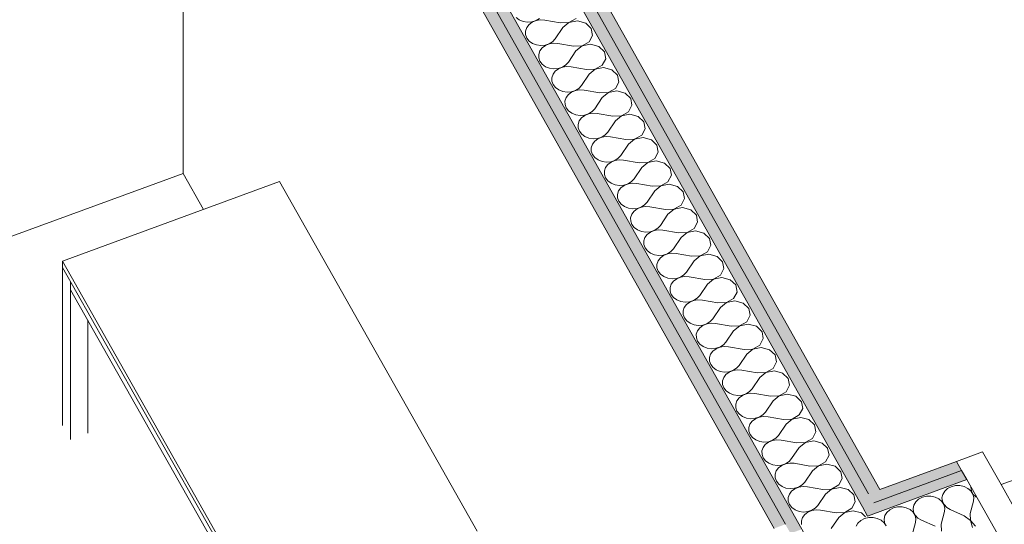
# Model space of a CAD drawing. Header units: millimetres. Extents: x -8337 to 19291, y 9509 to 21675.
# Tile 86 of 163: x 1163 to 2259, y 14497 to 15058. Entities that reach past the tile are written whole.
import ezdxf

# ---------------------------------------------------------------- set-up
doc = ezdxf.new("R2010")
doc.units = ezdxf.units.MM
doc.header["$MEASUREMENT"] = 0
for name, color, linetype in [('Nuevo_08_E_Envans secs', 7, 'Continuous'), ('Nuevo_09_EI_Mobiliari general', 7, 'Continuous'), ('Nuevo_Puertas Archicad', 7, 'Continuous')]:
    doc.layers.add(name, color=color, linetype=linetype)
for name, color, linetype, lineweight in [('Nuevo_08_E_Envans secs_Pluma_Nº__1', 7, 'Continuous', 5), ('Nuevo_08_E_Envans secs_Pluma_Nº__47', 7, 'Continuous', 20), ('Nuevo_09_EI_Mobiliari general_Pluma_Nº__1', 7, 'Continuous', 5), ('Nuevo_Puertas Archicad_Pluma_Nº__1', 7, 'Continuous', 5)]:
    doc.layers.add(name, color=color, linetype=linetype, lineweight=lineweight)
for name, color, linetype, lineweight, true_color in [('Nuevo_08_E_Envans secs_Pluma_Nº__102', 7, 'Continuous', 5, 0xcccccc), ('Nuevo_08_E_Envans secs_Pluma_Nº__79', 7, 'Continuous', 5, 0xaaffd5), ('Nuevo_Puertas Archicad_Pluma_Nº__3', 7, 'Continuous', 5, 0xa4a4a4)]:
    doc.layers.add(name, color=color, linetype=linetype, lineweight=lineweight, true_color=true_color)

# ---------------------------------------------------------------- blocks, each defined once
blk = doc.blocks.new('Elem Sección_70_1')
at = {"layer": 'Nuevo_08_E_Envans secs_Pluma_Nº__47', "color": 7, "linetype": 'Continuous', "lineweight": 20}
blk.add_line((215.3, 14474.8), (1344.8, 14887.2), dxfattribs=at)
blk = doc.blocks.new('*X122')
at = {"layer": 'Nuevo_08_E_Envans secs_Pluma_Nº__102', "color": 254, "linetype": 'Continuous', "lineweight": 5, "true_color": 0xcccccc}
for p, q in [((2200, 14538.6), (2195.9, 14536.5)), ((2204.7, 14539.8), (2200, 14538.6)), ((2209.6, 14539.8), (2204.7, 14539.8)), ((2214.3, 14538.8), (2209.6, 14539.8)), ((2218.5, 14536.7), (2214.3, 14538.8)), ((2221.8, 14533.9), (2218.5, 14536.7)), ((2222, 14538.4), (2221.9, 14538)), ((2221.9, 14538), (2222.4, 14534.1)), ((2167.9, 14526.8), (2163.7, 14524.7)), ((2172.5, 14527.9), (2167.9, 14526.8)), ((2177.4, 14528), (2172.5, 14527.9)), ((2182.1, 14526.9), (2177.4, 14528)), ((2186.3, 14524.9), (2182.1, 14526.9)), ((2190.6, 14530), (2189.7, 14526.2)), ((2189.7, 14526.2), (2190.2, 14522.3)), ((2192.7, 14533.6), (2190.6, 14530)), ((2195.9, 14536.5), (2192.7, 14533.6)), ((2224.1, 14530.4), (2221.8, 14533.9)), ((2222.4, 14534.1), (2224.2, 14530.4)), ((2225, 14526.5), (2224.1, 14530.4)), ((2224.2, 14530.4), (2227.2, 14527.3)), ((2224.7, 14522.6), (2225, 14526.5)), ((2227.2, 14527.3), (2228.8, 14526.4)), ((2135.7, 14515), (2131.6, 14512.9)), ((2140.3, 14516.1), (2135.7, 14515)), ((2145.2, 14516.1), (2140.3, 14516.1)), ((2149.9, 14515.1), (2145.2, 14516.1)), ((2154.1, 14513.1), (2149.9, 14515.1)), ((2158.4, 14518.2), (2157.5, 14514.3)), ((2160.5, 14521.8), (2158.4, 14518.2)), ((2163.7, 14524.7), (2160.5, 14521.8)), ((2189.6, 14522), (2186.3, 14524.9)), ((2191.9, 14518.6), (2189.6, 14522)), ((2190.2, 14522.3), (2192, 14518.6)), ((2192.8, 14514.7), (2191.9, 14518.6)), ((2192, 14518.6), (2195, 14515.5)), ((2195, 14515.5), (2198.9, 14513.1)), ((2220.9, 14508.7), (2224.7, 14522.6)), ((2108.2, 14504.3), (2103.5, 14503.1)), ((2113, 14504.3), (2108.2, 14504.3)), ((2117.7, 14503.3), (2113, 14504.3)), ((2126.2, 14506.4), (2125.3, 14502.5)), ((2128.3, 14509.9), (2126.2, 14506.4)), ((2131.6, 14512.9), (2128.3, 14509.9)), ((2157.5, 14510.2), (2154.1, 14513.1)), ((2157.5, 14514.3), (2158, 14510.4)), ((2159.7, 14506.7), (2157.5, 14510.2)), ((2158, 14510.4), (2159.8, 14506.8)), ((2160.7, 14502.9), (2159.7, 14506.7)), ((2159.8, 14506.8), (2162.8, 14503.7)), ((2188.7, 14496.8), (2192.5, 14510.8)), ((2192.5, 14510.8), (2192.8, 14514.7)), ((2214.4, 14506.3), (2198.9, 14513.1)), ((2221.3, 14500.9), (2214.4, 14506.3)), ((2220.9, 14508.7), (2221.5, 14500.9)), ((2096.1, 14498.1), (2094, 14494.5)), ((2099.4, 14501), (2096.1, 14498.1)), ((2103.5, 14503.1), (2099.4, 14501)), ((2121.9, 14501.3), (2117.7, 14503.3)), ((2125.3, 14498.4), (2121.9, 14501.3)), ((2125.3, 14502.5), (2125.8, 14498.6)), ((2127.5, 14494.9), (2125.3, 14498.4)), ((2125.8, 14498.6), (2127.6, 14494.9)), ((2156.5, 14485), (2160.3, 14498.9)), ((2160.3, 14498.9), (2160.7, 14502.9)), ((2162.8, 14503.7), (2166.7, 14501.3)), ((2182.2, 14494.5), (2166.7, 14501.3)), ((2188.7, 14496.8), (2189.3, 14489.1)), ((2223.6, 14493.3), (2221.3, 14500.9)), ((2221.5, 14500.9), (2227, 14494.5))]:
    blk.add_line(p, q, dxfattribs=at)
blk = doc.blocks.new('Elem Sección_103_1')
at = {"layer": 'Nuevo_08_E_Envans secs_Pluma_Nº__79', "linetype": 'Continuous', "lineweight": 5, "true_color": 0xaaffd5}
for points in [[(2108, 14530.8), (2113.7, 14520.7), (2211.6, 14556.7), (2205.9, 14566.8)], [(2101.1, 14516.1), (2106.8, 14505.9), (2217.4, 14546.6), (2211.6, 14556.7), (2113.7, 14520.7)]]:
    blk.add_hatch(color=121, dxfattribs=at).paths.add_polyline_path(points)
at = {"layer": 'Nuevo_08_E_Envans secs_Pluma_Nº__1', "color": 7, "linetype": 'Continuous', "lineweight": 5}
for p, q in [((2205.9, 14566.8), (2120.5, 14535.4)), ((2211.6, 14556.7), (2113.7, 14520.7)), ((2217.4, 14546.6), (2106.8, 14505.9))]:
    blk.add_line(p, q, dxfattribs=at)
at = {"layer": 'Nuevo_08_E_Envans secs', "lineweight": 0}
blk.add_blockref('*X122', (0, 0), dxfattribs=at)
blk = doc.blocks.new('*X130')
at = {"layer": 'Nuevo_08_E_Envans secs_Pluma_Nº__102', "color": 254, "linetype": 'Continuous', "lineweight": 5, "true_color": 0xcccccc}
for p, q in [((1715.5, 15060.7), (1719.1, 15058.1)), ((1719.1, 15058.1), (1723.5, 15056.3)), ((1723.5, 15056.3), (1728.3, 15055.7)), ((1729.9, 15052.9), (1727.4, 15049.6)), ((1728.3, 15055.7), (1733.2, 15056.1)), ((1733.4, 15055.6), (1729.9, 15052.9)), ((1733.2, 15056.1), (1737.7, 15057.5)), ((1737.8, 15057.4), (1733.4, 15055.6)), ((1737.7, 15057.5), (1741.6, 15059.9)), ((1742.6, 15058.2), (1737.8, 15057.4)), ((1747.4, 15057.9), (1742.6, 15058.2)), ((1764.7, 15054.8), (1747.4, 15057.9)), ((1764.7, 15054.8), (1774.4, 15055.3)), ((1774.4, 15055.2), (1767.6, 15049.6)), ((1774.4, 15055.3), (1782.3, 15059.7)), ((1783.8, 15057), (1774.4, 15055.2)), ((1793, 15054.6), (1783.8, 15057)), ((1799.2, 15048.7), (1793, 15054.6)), ((1727.4, 15049.6), (1726.1, 15045.8)), ((1726.1, 15045.8), (1726.1, 15041.8)), ((1726.1, 15041.8), (1727.5, 15038)), ((1767.6, 15049.6), (1759.1, 15037.1)), ((1796.9, 15033.8), (1800.7, 15040.9)), ((1800.7, 15040.9), (1799.2, 15048.7)), ((1727.5, 15038), (1730.1, 15034.7)), ((1730.1, 15034.7), (1733.8, 15032.1)), ((1733.8, 15032.1), (1738.1, 15030.4)), ((1738.1, 15030.4), (1743, 15029.7)), ((1743, 15029.7), (1747.8, 15030.1)), ((1747.8, 15030.1), (1752.3, 15031.5)), ((1752.4, 15031.4), (1748.1, 15029.6)), ((1752.3, 15031.5), (1756.2, 15033.9)), ((1757.2, 15032.2), (1752.4, 15031.4)), ((1756.2, 15033.9), (1759.1, 15037.1)), ((1762.1, 15031.9), (1757.2, 15032.2)), ((1779.3, 15028.8), (1762.1, 15031.9)), ((1789, 15029.3), (1796.9, 15033.8)), ((1798.4, 15031), (1789, 15029.2)), ((1807.6, 15028.6), (1798.4, 15031)), ((1742, 15023.6), (1740.7, 15019.8)), ((1740.7, 15019.8), (1740.7, 15015.9)), ((1744.5, 15027), (1742, 15023.6)), ((1748.1, 15029.6), (1744.5, 15027)), ((1782.2, 15023.6), (1773.7, 15011.1)), ((1779.3, 15028.8), (1789, 15029.3)), ((1789, 15029.2), (1782.2, 15023.6)), ((1813.9, 15022.7), (1807.6, 15028.6)), ((1815.3, 15015), (1813.9, 15022.7)), ((1740.7, 15015.9), (1742.1, 15012.1)), ((1742.1, 15012.1), (1744.7, 15008.8)), ((1744.7, 15008.8), (1748.4, 15006.1)), ((1770.8, 15008), (1773.7, 15011.1)), ((1811.5, 15007.8), (1815.3, 15015)), ((1748.4, 15006.1), (1752.8, 15004.4)), ((1752.8, 15004.4), (1757.6, 15003.7)), ((1756.6, 14997.6), (1755.3, 14993.8)), ((1759.1, 15001), (1756.6, 14997.6)), ((1757.6, 15003.7), (1762.4, 15004.1)), ((1762.7, 15003.7), (1759.1, 15001)), ((1762.4, 15004.1), (1767, 15005.6)), ((1767, 15005.5), (1762.7, 15003.7)), ((1767, 15005.6), (1770.8, 15008)), ((1771.8, 15006.3), (1767, 15005.5)), ((1776.7, 15005.9), (1771.8, 15006.3)), ((1793.9, 15002.9), (1776.7, 15005.9)), ((1796.9, 14997.7), (1788.4, 14985.2)), ((1793.9, 15002.9), (1803.6, 15003.3)), ((1803.7, 15003.2), (1796.9, 14997.7)), ((1803.6, 15003.3), (1811.5, 15007.8)), ((1813, 15005.1), (1803.7, 15003.2)), ((1822.2, 15002.7), (1813, 15005.1)), ((1828.5, 14996.7), (1822.2, 15002.7)), ((1755.3, 14993.8), (1755.4, 14989.9)), ((1755.4, 14989.9), (1756.8, 14986.1)), ((1756.8, 14986.1), (1759.4, 14982.8)), ((1826.1, 14981.9), (1829.9, 14989)), ((1829.9, 14989), (1828.5, 14996.7)), ((1759.4, 14982.8), (1763, 14980.2)), ((1763, 14980.2), (1767.4, 14978.5)), ((1767.4, 14978.5), (1772.2, 14977.8)), ((1772.2, 14977.8), (1777, 14978.2)), ((1777.3, 14977.7), (1773.7, 14975)), ((1777, 14978.2), (1781.6, 14979.6)), ((1781.6, 14979.5), (1777.3, 14977.7)), ((1781.6, 14979.6), (1785.5, 14982)), ((1786.4, 14980.3), (1781.6, 14979.5)), ((1785.5, 14982), (1788.4, 14985.2)), ((1791.3, 14980), (1786.4, 14980.3)), ((1808.6, 14976.9), (1791.3, 14980)), ((1808.6, 14976.9), (1818.2, 14977.4)), ((1818.3, 14977.3), (1811.5, 14971.7)), ((1818.2, 14977.4), (1826.1, 14981.9)), ((1827.7, 14979.1), (1818.3, 14977.3)), ((1836.9, 14976.7), (1827.7, 14979.1)), ((1843.1, 14970.8), (1836.9, 14976.7)), ((1771.2, 14971.7), (1769.9, 14967.9)), ((1769.9, 14967.9), (1770, 14963.9)), ((1773.7, 14975), (1771.2, 14971.7)), ((1811.5, 14971.7), (1803, 14959.2)), ((1844.5, 14963.1), (1843.1, 14970.8)), ((1770, 14963.9), (1771.4, 14960.2)), ((1771.4, 14960.2), (1774, 14956.8)), ((1774, 14956.8), (1777.6, 14954.2)), ((1777.6, 14954.2), (1782, 14952.5)), ((1791.7, 14952.2), (1796.2, 14953.7)), ((1796.3, 14953.6), (1791.9, 14951.8)), ((1796.2, 14953.7), (1800.1, 14956.1)), ((1801, 14954.3), (1796.3, 14953.6)), ((1800.1, 14956.1), (1803, 14959.2)), ((1805.9, 14954), (1801, 14954.3)), ((1823.2, 14950.9), (1805.9, 14954)), ((1832.8, 14951.4), (1840.7, 14955.9)), ((1840.7, 14955.9), (1844.5, 14963.1)), ((1782, 14952.5), (1786.8, 14951.8)), ((1785.8, 14945.7), (1784.6, 14941.9)), ((1788.4, 14949.1), (1785.8, 14945.7)), ((1786.8, 14951.8), (1791.7, 14952.2)), ((1791.9, 14951.8), (1788.4, 14949.1)), ((1826.1, 14945.7), (1817.6, 14933.2)), ((1823.2, 14950.9), (1832.8, 14951.4)), ((1832.9, 14951.3), (1826.1, 14945.7)), ((1842.3, 14953.2), (1832.9, 14951.3)), ((1851.5, 14950.7), (1842.3, 14953.2)), ((1857.7, 14944.8), (1851.5, 14950.7)), ((1859.2, 14937.1), (1857.7, 14944.8)), ((1784.6, 14941.9), (1784.6, 14938)), ((1784.6, 14938), (1786, 14934.2)), ((1786, 14934.2), (1788.6, 14930.9)), ((1814.7, 14930.1), (1817.6, 14933.2)), ((1855.4, 14929.9), (1859.2, 14937.1)), ((1788.6, 14930.9), (1792.2, 14928.3)), ((1792.2, 14928.3), (1796.6, 14926.5)), ((1796.6, 14926.5), (1801.4, 14925.8)), ((1803, 14923.1), (1800.5, 14919.7)), ((1801.4, 14925.8), (1806.3, 14926.2)), ((1806.5, 14925.8), (1803, 14923.1)), ((1806.3, 14926.2), (1810.8, 14927.7)), ((1810.9, 14927.6), (1806.5, 14925.8)), ((1810.8, 14927.7), (1814.7, 14930.1)), ((1815.7, 14928.4), (1810.9, 14927.6)), ((1820.5, 14928.1), (1815.7, 14928.4)), ((1837.8, 14925), (1820.5, 14928.1)), ((1837.8, 14925), (1847.5, 14925.4)), ((1847.5, 14925.3), (1840.7, 14919.8)), ((1847.5, 14925.4), (1855.4, 14929.9)), ((1856.9, 14927.2), (1847.5, 14925.3)), ((1866.1, 14924.8), (1856.9, 14927.2)), ((1872.3, 14918.8), (1866.1, 14924.8)), ((1800.5, 14919.7), (1799.2, 14915.9)), ((1799.2, 14915.9), (1799.2, 14912)), ((1799.2, 14912), (1800.6, 14908.2)), ((1840.7, 14919.8), (1832.2, 14907.3)), ((1870, 14904), (1873.8, 14911.1)), ((1873.8, 14911.1), (1872.3, 14918.8)), ((1800.6, 14908.2), (1803.2, 14904.9)), ((1803.2, 14904.9), (1806.9, 14902.3)), ((1806.9, 14902.3), (1811.3, 14900.6)), ((1811.3, 14900.6), (1816.1, 14899.9)), ((1816.1, 14899.9), (1820.9, 14900.3)), ((1821.2, 14899.8), (1817.6, 14897.1)), ((1820.9, 14900.3), (1825.4, 14901.7)), ((1825.5, 14901.6), (1821.2, 14899.8)), ((1825.4, 14901.7), (1829.3, 14904.1)), ((1830.3, 14902.4), (1825.5, 14901.6)), ((1829.3, 14904.1), (1832.2, 14907.3)), ((1835.2, 14902.1), (1830.3, 14902.4)), ((1852.4, 14899), (1835.2, 14902.1)), ((1852.4, 14899), (1862.1, 14899.5)), ((1862.1, 14899.4), (1855.4, 14893.8)), ((1862.1, 14899.5), (1870, 14904)), ((1871.5, 14901.2), (1862.1, 14899.4)), ((1880.7, 14898.8), (1871.5, 14901.2)), ((1887, 14892.9), (1880.7, 14898.8)), ((1815.1, 14893.8), (1813.8, 14890)), ((1813.8, 14890), (1813.9, 14886)), ((1817.6, 14897.1), (1815.1, 14893.8)), ((1855.4, 14893.8), (1846.9, 14881.3)), ((1888.4, 14885.2), (1887, 14892.9)), ((1813.9, 14886), (1815.2, 14882.3)), ((1815.2, 14882.3), (1817.8, 14878.9)), ((1817.8, 14878.9), (1821.5, 14876.3)), ((1840.1, 14875.8), (1843.9, 14878.2)), ((1843.9, 14878.2), (1846.9, 14881.3)), ((1876.7, 14873.5), (1884.6, 14878)), ((1884.6, 14878), (1888.4, 14885.2)), ((1821.5, 14876.3), (1825.9, 14874.6)), ((1825.9, 14874.6), (1830.7, 14873.9)), ((1829.7, 14867.8), (1828.4, 14864)), ((1832.2, 14871.2), (1829.7, 14867.8)), ((1830.7, 14873.9), (1835.5, 14874.3)), ((1835.8, 14873.9), (1832.2, 14871.2)), ((1835.5, 14874.3), (1840.1, 14875.8)), ((1840.1, 14875.7), (1835.8, 14873.9)), ((1844.9, 14876.4), (1840.1, 14875.7)), ((1849.8, 14876.1), (1844.9, 14876.4)), ((1867, 14873.1), (1849.8, 14876.1)), ((1870, 14867.9), (1861.5, 14855.4)), ((1867, 14873.1), (1876.7, 14873.5)), ((1876.8, 14873.4), (1870, 14867.9)), ((1886.1, 14875.3), (1876.8, 14873.4)), ((1895.3, 14872.9), (1886.1, 14875.3)), ((1901.6, 14866.9), (1895.3, 14872.9)), ((1903, 14859.2), (1901.6, 14866.9)), ((1828.4, 14864), (1828.5, 14860.1)), ((1828.5, 14860.1), (1829.9, 14856.3)), ((1829.9, 14856.3), (1832.5, 14853)), ((1858.6, 14852.2), (1861.5, 14855.4)), ((1899.2, 14852), (1903, 14859.2)), ((1832.5, 14853), (1836.1, 14850.4)), ((1836.1, 14850.4), (1840.5, 14848.6)), ((1840.5, 14848.6), (1845.3, 14848)), ((1846.8, 14845.2), (1844.3, 14841.8)), ((1845.3, 14848), (1850.2, 14848.3)), ((1850.4, 14847.9), (1846.8, 14845.2)), ((1850.2, 14848.3), (1854.7, 14849.8)), ((1854.7, 14849.7), (1850.4, 14847.9)), ((1854.7, 14849.8), (1858.6, 14852.2)), ((1859.5, 14850.5), (1854.7, 14849.7)), ((1864.4, 14850.2), (1859.5, 14850.5)), ((1881.7, 14847.1), (1864.4, 14850.2)), ((1881.7, 14847.1), (1891.3, 14847.6)), ((1891.4, 14847.4), (1884.6, 14841.9)), ((1891.3, 14847.6), (1899.2, 14852)), ((1900.8, 14849.3), (1891.4, 14847.4)), ((1910, 14846.9), (1900.8, 14849.3)), ((1916.2, 14840.9), (1910, 14846.9)), ((1844.3, 14841.8), (1843, 14838)), ((1843, 14838), (1843.1, 14834.1)), ((1843.1, 14834.1), (1844.5, 14830.3)), ((1884.6, 14841.9), (1876.1, 14829.4)), ((1913.8, 14826.1), (1917.6, 14833.2)), ((1917.6, 14833.2), (1916.2, 14840.9)), ((1844.5, 14830.3), (1847.1, 14827)), ((1847.1, 14827), (1850.7, 14824.4)), ((1850.7, 14824.4), (1855.1, 14822.7)), ((1855.1, 14822.7), (1859.9, 14822)), ((1859.9, 14822), (1864.8, 14822.4)), ((1865, 14821.9), (1861.5, 14819.2)), ((1864.8, 14822.4), (1869.3, 14823.8)), ((1869.4, 14823.7), (1865, 14821.9)), ((1869.3, 14823.8), (1873.2, 14826.2)), ((1874.2, 14824.5), (1869.4, 14823.7)), ((1873.2, 14826.2), (1876.1, 14829.4)), ((1879, 14824.2), (1874.2, 14824.5)), ((1896.3, 14821.1), (1879, 14824.2)), ((1905.9, 14821.6), (1913.8, 14826.1)), ((1915.4, 14823.3), (1906, 14821.5)), ((1924.6, 14820.9), (1915.4, 14823.3)), ((1858.9, 14815.9), (1857.7, 14812.1)), ((1857.7, 14812.1), (1857.7, 14808.1)), ((1861.5, 14819.2), (1858.9, 14815.9)), ((1899.2, 14815.9), (1890.7, 14803.4)), ((1896.3, 14821.1), (1905.9, 14821.6)), ((1906, 14821.5), (1899.2, 14815.9)), ((1930.8, 14815), (1924.6, 14820.9)), ((1932.3, 14807.3), (1930.8, 14815)), ((1857.7, 14808.1), (1859.1, 14804.4)), ((1859.1, 14804.4), (1861.7, 14801.1)), ((1861.7, 14801.1), (1865.3, 14798.4)), ((1883.9, 14797.9), (1887.8, 14800.3)), ((1887.8, 14800.3), (1890.7, 14803.4)), ((1920.6, 14795.6), (1928.5, 14800.1)), ((1928.5, 14800.1), (1932.3, 14807.3)), ((1865.3, 14798.4), (1869.7, 14796.7)), ((1869.7, 14796.7), (1874.5, 14796)), ((1873.6, 14789.9), (1872.3, 14786.1)), ((1876.1, 14793.3), (1873.6, 14789.9)), ((1874.5, 14796), (1879.4, 14796.4)), ((1879.6, 14796), (1876.1, 14793.3)), ((1879.4, 14796.4), (1883.9, 14797.9)), ((1884, 14797.8), (1879.6, 14796)), ((1888.8, 14798.5), (1884, 14797.8)), ((1893.6, 14798.2), (1888.8, 14798.5)), ((1910.9, 14795.2), (1893.6, 14798.2)), ((1913.8, 14790), (1905.3, 14777.5)), ((1910.9, 14795.2), (1920.6, 14795.6)), ((1920.6, 14795.5), (1913.8, 14790)), ((1930, 14797.4), (1920.6, 14795.5)), ((1939.2, 14795), (1930, 14797.4)), ((1945.4, 14789), (1939.2, 14795)), ((1946.9, 14781.3), (1945.4, 14789)), ((1872.3, 14786.1), (1872.3, 14782.2)), ((1872.3, 14782.2), (1873.7, 14778.4)), ((1873.7, 14778.4), (1876.3, 14775.1)), ((1943.1, 14774.1), (1946.9, 14781.3)), ((1876.3, 14775.1), (1880, 14772.5)), ((1880, 14772.5), (1884.4, 14770.7)), ((1884.4, 14770.7), (1889.2, 14770.1)), ((1890.7, 14767.3), (1888.2, 14763.9)), ((1889.2, 14770.1), (1894, 14770.5)), ((1894.3, 14770), (1890.7, 14767.3)), ((1894, 14770.5), (1898.6, 14771.9)), ((1898.6, 14771.8), (1894.3, 14770)), ((1898.6, 14771.9), (1902.4, 14774.3)), ((1903.4, 14772.6), (1898.6, 14771.8)), ((1902.4, 14774.3), (1905.3, 14777.5)), ((1908.3, 14772.3), (1903.4, 14772.6)), ((1925.5, 14769.2), (1908.3, 14772.3)), ((1925.5, 14769.2), (1935.2, 14769.7)), ((1935.2, 14769.6), (1928.5, 14764)), ((1935.2, 14769.7), (1943.1, 14774.1)), ((1944.6, 14771.4), (1935.2, 14769.6)), ((1953.8, 14769), (1944.6, 14771.4)), ((1960.1, 14763.1), (1953.8, 14769)), ((1888.2, 14763.9), (1886.9, 14760.2)), ((1886.9, 14760.2), (1887, 14756.2)), ((1887, 14756.2), (1888.3, 14752.4)), ((1928.5, 14764), (1920, 14751.5)), ((1961.5, 14755.3), (1960.1, 14763.1)), ((1888.3, 14752.4), (1890.9, 14749.1)), ((1890.9, 14749.1), (1894.6, 14746.5)), ((1894.6, 14746.5), (1899, 14744.8)), ((1908.6, 14744.5), (1913.2, 14745.9)), ((1913.2, 14745.8), (1908.9, 14744)), ((1913.2, 14745.9), (1917, 14748.3)), ((1918, 14746.6), (1913.2, 14745.8)), ((1917, 14748.3), (1920, 14751.5)), ((1922.9, 14746.3), (1918, 14746.6)), ((1940.2, 14743.2), (1922.9, 14746.3)), ((1949.8, 14743.7), (1957.7, 14748.2)), ((1959.2, 14745.4), (1949.9, 14743.6)), ((1957.7, 14748.2), (1961.5, 14755.3)), ((1968.4, 14743), (1959.2, 14745.4)), ((1899, 14744.8), (1903.8, 14744.1)), ((1902.8, 14738), (1901.5, 14734.2)), ((1901.5, 14734.2), (1901.6, 14730.3)), ((1905.3, 14741.4), (1902.8, 14738)), ((1903.8, 14744.1), (1908.6, 14744.5)), ((1908.9, 14744), (1905.3, 14741.4)), ((1943.1, 14738), (1934.6, 14725.5)), ((1940.2, 14743.2), (1949.8, 14743.7)), ((1949.9, 14743.6), (1943.1, 14738)), ((1974.7, 14737.1), (1968.4, 14743)), ((1976.1, 14729.4), (1974.7, 14737.1)), ((1901.6, 14730.3), (1903, 14726.5)), ((1903, 14726.5), (1905.6, 14723.2)), ((1905.6, 14723.2), (1909.2, 14720.5)), ((1931.7, 14722.4), (1934.6, 14725.5)), ((1972.3, 14722.2), (1976.1, 14729.4)), ((1909.2, 14720.5), (1913.6, 14718.8)), ((1913.6, 14718.8), (1918.4, 14718.1)), ((1919.9, 14715.4), (1917.4, 14712)), ((1918.4, 14718.1), (1923.3, 14718.5)), ((1923.5, 14718.1), (1919.9, 14715.4)), ((1923.3, 14718.5), (1927.8, 14720)), ((1927.9, 14719.9), (1923.5, 14718.1)), ((1927.8, 14720), (1931.7, 14722.4)), ((1932.6, 14720.6), (1927.9, 14719.9)), ((1937.5, 14720.3), (1932.6, 14720.6)), ((1954.8, 14717.3), (1937.5, 14720.3)), ((1957.7, 14712.1), (1949.2, 14699.6)), ((1954.8, 14717.3), (1964.4, 14717.7)), ((1964.5, 14717.6), (1957.7, 14712.1)), ((1964.4, 14717.7), (1972.3, 14722.2)), ((1973.9, 14719.5), (1964.5, 14717.6)), ((1983.1, 14717.1), (1973.9, 14719.5)), ((1989.3, 14711.1), (1983.1, 14717.1)), ((1917.4, 14712), (1916.1, 14708.2)), ((1916.1, 14708.2), (1916.2, 14704.3)), ((1916.2, 14704.3), (1917.6, 14700.5)), ((1986.9, 14696.3), (1990.7, 14703.4)), ((1990.7, 14703.4), (1989.3, 14711.1)), ((1917.6, 14700.5), (1920.2, 14697.2)), ((1920.2, 14697.2), (1923.8, 14694.6)), ((1923.8, 14694.6), (1928.2, 14692.9)), ((1928.2, 14692.9), (1933, 14692.2)), ((1933, 14692.2), (1937.9, 14692.6)), ((1938.1, 14692.1), (1934.6, 14689.4)), ((1937.9, 14692.6), (1942.4, 14694)), ((1942.5, 14693.9), (1938.1, 14692.1)), ((1942.4, 14694), (1946.3, 14696.4)), ((1947.3, 14694.7), (1942.5, 14693.9)), ((1946.3, 14696.4), (1949.2, 14699.6)), ((1952.1, 14694.4), (1947.3, 14694.7)), ((1969.4, 14691.3), (1952.1, 14694.4)), ((1969.4, 14691.3), (1979, 14691.8)), ((1979.1, 14691.7), (1972.3, 14686.1)), ((1979, 14691.8), (1986.9, 14696.3)), ((1988.5, 14693.5), (1979.1, 14691.7)), ((1997.7, 14691.1), (1988.5, 14693.5)), ((2003.9, 14685.2), (1997.7, 14691.1)), ((1932, 14686.1), (1930.8, 14682.3)), ((1930.8, 14682.3), (1930.8, 14678.3)), ((1934.6, 14689.4), (1932, 14686.1)), ((1972.3, 14686.1), (1963.8, 14673.6)), ((2005.4, 14677.5), (2003.9, 14685.2)), ((1930.8, 14678.3), (1932.2, 14674.6)), ((1932.2, 14674.6), (1934.8, 14671.2)), ((1934.8, 14671.2), (1938.4, 14668.6)), ((1938.4, 14668.6), (1942.8, 14666.9)), ((1957, 14668.1), (1960.9, 14670.4)), ((1961.9, 14668.7), (1957.1, 14667.9)), ((1960.9, 14670.4), (1963.8, 14673.6)), ((1966.7, 14668.4), (1961.9, 14668.7)), ((1984, 14665.3), (1966.7, 14668.4)), ((1993.7, 14665.8), (2001.6, 14670.3)), ((2001.6, 14670.3), (2005.4, 14677.5)), ((1942.8, 14666.9), (1947.6, 14666.2)), ((1946.7, 14660.1), (1945.4, 14656.3)), ((1949.2, 14663.5), (1946.7, 14660.1)), ((1947.6, 14666.2), (1952.5, 14666.6)), ((1952.8, 14666.1), (1949.2, 14663.5)), ((1952.5, 14666.6), (1957, 14668.1)), ((1957.1, 14667.9), (1952.8, 14666.1)), ((1986.9, 14660.1), (1978.4, 14647.6)), ((1984, 14665.3), (1993.7, 14665.8)), ((1993.7, 14665.7), (1986.9, 14660.1)), ((2003.1, 14667.5), (1993.7, 14665.7)), ((2012.3, 14665.1), (2003.1, 14667.5)), ((2018.6, 14659.2), (2012.3, 14665.1)), ((2020, 14651.5), (2018.6, 14659.2)), ((1945.4, 14656.3), (1945.4, 14652.4)), ((1945.4, 14652.4), (1946.8, 14648.6)), ((1946.8, 14648.6), (1949.4, 14645.3)), ((1975.5, 14644.5), (1978.4, 14647.6)), ((2016.2, 14644.3), (2020, 14651.5)), ((1949.4, 14645.3), (1953.1, 14642.6)), ((1953.1, 14642.6), (1957.5, 14640.9)), ((1957.5, 14640.9), (1962.3, 14640.2)), ((1963.8, 14637.5), (1961.3, 14634.1)), ((1962.3, 14640.2), (1967.1, 14640.6)), ((1967.4, 14640.2), (1963.8, 14637.5)), ((1967.1, 14640.6), (1971.7, 14642.1)), ((1971.7, 14642), (1967.4, 14640.2)), ((1971.7, 14642.1), (1975.5, 14644.5)), ((1976.5, 14642.8), (1971.7, 14642)), ((1981.4, 14642.4), (1976.5, 14642.8)), ((1998.6, 14639.4), (1981.4, 14642.4)), ((1998.6, 14639.4), (2008.3, 14639.8)), ((2008.3, 14639.7), (2001.6, 14634.2)), ((2008.3, 14639.8), (2016.2, 14644.3)), ((2017.7, 14641.6), (2008.3, 14639.7)), ((2026.9, 14639.2), (2017.7, 14641.6)), ((2033.2, 14633.2), (2026.9, 14639.2)), ((1961.3, 14634.1), (1960, 14630.3)), ((1960, 14630.3), (1960.1, 14626.4)), ((1960.1, 14626.4), (1961.4, 14622.6)), ((2001.6, 14634.2), (1993.1, 14621.7)), ((2030.8, 14618.4), (2034.6, 14625.5)), ((2034.6, 14625.5), (2033.2, 14633.2)), ((1961.4, 14622.6), (1964.1, 14619.3)), ((1964.1, 14619.3), (1967.7, 14616.7)), ((1967.7, 14616.7), (1972.1, 14615)), ((1972.1, 14615), (1976.9, 14614.3)), ((1976.9, 14614.3), (1981.7, 14614.7)), ((1982, 14614.2), (1978.4, 14611.5)), ((1981.7, 14614.7), (1986.3, 14616.1)), ((1986.3, 14616), (1982, 14614.2)), ((1986.3, 14616.1), (1990.1, 14618.5)), ((1991.1, 14616.8), (1986.3, 14616)), ((1990.1, 14618.5), (1993.1, 14621.7)), ((1996, 14616.5), (1991.1, 14616.8)), ((2013.3, 14613.4), (1996, 14616.5)), ((2013.3, 14613.4), (2022.9, 14613.9)), ((2023, 14613.8), (2016.2, 14608.2)), ((2022.9, 14613.9), (2030.8, 14618.4)), ((2032.4, 14615.6), (2023, 14613.8)), ((2041.5, 14613.2), (2032.4, 14615.6)), ((1975.9, 14608.2), (1974.6, 14604.4)), ((1974.6, 14604.4), (1974.7, 14600.4)), ((1978.4, 14611.5), (1975.9, 14608.2)), ((2016.2, 14608.2), (2007.7, 14595.7)), ((2047.8, 14607.3), (2041.5, 14613.2)), ((2049.2, 14599.6), (2047.8, 14607.3)), ((1974.7, 14600.4), (1976.1, 14596.7)), ((1976.1, 14596.7), (1978.7, 14593.3)), ((1978.7, 14593.3), (1982.3, 14590.7)), ((2000.9, 14590.2), (2004.8, 14592.6)), ((2004.8, 14592.6), (2007.7, 14595.7)), ((2037.5, 14587.9), (2045.4, 14592.4)), ((2045.4, 14592.4), (2049.2, 14599.6)), ((1982.3, 14590.7), (1986.7, 14589)), ((1986.7, 14589), (1991.5, 14588.3)), ((1990.5, 14582.2), (1989.2, 14578.4)), ((1993, 14585.6), (1990.5, 14582.2)), ((1991.5, 14588.3), (1996.4, 14588.7)), ((1996.6, 14588.3), (1993, 14585.6)), ((1996.4, 14588.7), (2000.9, 14590.2)), ((2001, 14590.1), (1996.6, 14588.3)), ((2005.7, 14590.8), (2001, 14590.1)), ((2010.6, 14590.5), (2005.7, 14590.8)), ((2027.9, 14587.4), (2010.6, 14590.5)), ((2030.8, 14582.3), (2022.3, 14569.8)), ((2027.9, 14587.4), (2037.5, 14587.9)), ((2037.6, 14587.8), (2030.8, 14582.3)), ((2047, 14589.7), (2037.6, 14587.8)), ((2056.2, 14587.2), (2047, 14589.7)), ((2062.4, 14581.3), (2056.2, 14587.2)), ((2063.9, 14573.6), (2062.4, 14581.3)), ((1989.2, 14578.4), (1989.3, 14574.5)), ((1989.3, 14574.5), (1990.7, 14570.7)), ((1990.7, 14570.7), (1993.3, 14567.4)), ((2019.4, 14566.6), (2022.3, 14569.8)), ((2060.1, 14566.4), (2063.9, 14573.6)), ((1993.3, 14567.4), (1996.9, 14564.8)), ((1996.9, 14564.8), (2001.3, 14563)), ((2001.3, 14563), (2006.1, 14562.3)), ((2007.7, 14559.6), (2005.1, 14556.2)), ((2006.1, 14562.3), (2011, 14562.7)), ((2011.2, 14562.3), (2007.7, 14559.6)), ((2011, 14562.7), (2015.5, 14564.2)), ((2015.6, 14564.1), (2011.2, 14562.3)), ((2015.5, 14564.2), (2019.4, 14566.6)), ((2020.4, 14564.9), (2015.6, 14564.1)), ((2025.2, 14564.6), (2020.4, 14564.9)), ((2042.5, 14561.5), (2025.2, 14564.6)), ((2042.5, 14561.5), (2052.1, 14561.9)), ((2052.2, 14561.8), (2045.4, 14556.3)), ((2052.1, 14561.9), (2060.1, 14566.4)), ((2061.6, 14563.7), (2052.2, 14561.8)), ((2070.8, 14561.3), (2061.6, 14563.7)), ((2077, 14555.3), (2070.8, 14561.3)), ((2005.1, 14556.2), (2003.9, 14552.4)), ((2003.9, 14552.4), (2003.9, 14548.5)), ((2003.9, 14548.5), (2005.3, 14544.7)), ((2045.4, 14556.3), (2036.9, 14543.8)), ((2074.7, 14540.5), (2078.5, 14547.6)), ((2078.5, 14547.6), (2077, 14555.3)), ((2005.3, 14544.7), (2007.9, 14541.4)), ((2007.9, 14541.4), (2011.6, 14538.8)), ((2011.6, 14538.8), (2015.9, 14537.1)), ((2015.9, 14537.1), (2020.7, 14536.4)), ((2020.7, 14536.4), (2025.6, 14536.8)), ((2025.6, 14536.8), (2030.1, 14538.2)), ((2030.2, 14538.1), (2025.9, 14536.3)), ((2030.1, 14538.2), (2034, 14540.6)), ((2035, 14538.9), (2030.2, 14538.1)), ((2034, 14540.6), (2036.9, 14543.8)), ((2039.8, 14538.6), (2035, 14538.9)), ((2057.1, 14535.5), (2039.8, 14538.6)), ((2066.8, 14536), (2074.7, 14540.5)), ((2076.2, 14537.7), (2066.8, 14535.9)), ((2085.4, 14535.3), (2076.2, 14537.7)), ((2019.8, 14530.3), (2018.5, 14526.5)), ((2018.5, 14526.5), (2018.5, 14522.5)), ((2022.3, 14533.6), (2019.8, 14530.3)), ((2025.9, 14536.3), (2022.3, 14533.6)), ((2060, 14530.3), (2051.5, 14517.8)), ((2057.1, 14535.5), (2066.8, 14536)), ((2066.8, 14535.9), (2060, 14530.3)), ((2091.7, 14529.4), (2085.4, 14535.3)), ((2093.1, 14521.7), (2091.7, 14529.4)), ((2018.5, 14522.5), (2019.9, 14518.8)), ((2019.9, 14518.8), (2022.5, 14515.5)), ((2022.5, 14515.5), (2026.2, 14512.8)), ((2048.6, 14514.7), (2051.5, 14517.8)), ((2089.3, 14514.5), (2093.1, 14521.7)), ((2026.2, 14512.8), (2030.6, 14511.1)), ((2030.6, 14511.1), (2035.4, 14510.4)), ((2034.4, 14504.3), (2033.1, 14500.5)), ((2036.9, 14507.7), (2034.4, 14504.3)), ((2035.4, 14510.4), (2040.2, 14510.8)), ((2040.5, 14510.4), (2036.9, 14507.7)), ((2040.2, 14510.8), (2044.8, 14512.3)), ((2044.8, 14512.2), (2040.5, 14510.4)), ((2044.8, 14512.3), (2048.6, 14514.7)), ((2049.6, 14512.9), (2044.8, 14512.2)), ((2054.5, 14512.6), (2049.6, 14512.9)), ((2071.7, 14509.6), (2054.5, 14512.6)), ((2074.7, 14504.4), (2066.2, 14491.9)), ((2071.7, 14509.6), (2081.4, 14510)), ((2081.4, 14509.9), (2074.7, 14504.4)), ((2081.4, 14510), (2089.3, 14514.5)), ((2090.8, 14511.8), (2081.4, 14509.9)), ((2100, 14509.4), (2090.8, 14511.8)), ((2104.5, 14505.1), (2100, 14509.4)), ((2033.1, 14500.5), (2033.2, 14496.6))]:
    blk.add_line(p, q, dxfattribs=at)
blk = doc.blocks.new('Elem Sección_107_1')
at = {"layer": 'Nuevo_08_E_Envans secs_Pluma_Nº__79', "linetype": 'Continuous', "lineweight": 5, "true_color": 0xaaffd5}
for points in [[(1431.9, 15704.5), (2101.1, 14516.1), (2113.7, 14520.7), (2108, 14530.8), (1450.1, 15699), (1444.4, 15709.1)], [(1462.7, 15703.6), (1450.1, 15699), (2108, 14530.8), (2120.5, 14535.4)], [(1364.2, 15679.8), (1351.6, 15675.2), (1357.3, 15665.1), (2015.3, 14496.7), (2021, 14486.6), (2033.5, 14491.2)], [(1344.8, 15660.5), (2002.7, 14492.1), (2015.3, 14496.7), (1357.3, 15665.1)]]:
    blk.add_hatch(color=121, dxfattribs=at).paths.add_polyline_path(points)
at = {"layer": 'Nuevo_08_E_Envans secs_Pluma_Nº__1', "color": 7, "linetype": 'Continuous', "lineweight": 5}
for p, q in [((1450.1, 15699), (2108, 14530.8)), ((1462.7, 15703.6), (2120.5, 14535.4)), ((1344.8, 15660.5), (2002.7, 14492.1)), ((1357.3, 15665.1), (2015.3, 14496.7))]:
    blk.add_line(p, q, dxfattribs=at)
at = {"layer": 'Nuevo_08_E_Envans secs_Pluma_Nº__1', "color": 7, "linetype": 'Continuous', "lineweight": 5, "flags": 128}
for points in [[(1426.2, 15714.6), (1431.9, 15704.5), (2101.1, 14516.1), (2106.8, 14505.9)], [(1358.5, 15689.9), (1364.2, 15679.8), (2033.5, 14491.2), (2039.2, 14481.1)]]:
    blk.add_lwpolyline(points, dxfattribs=at)
at = {"layer": 'Nuevo_08_E_Envans secs_Pluma_Nº__47', "color": 7, "linetype": 'Continuous', "lineweight": 20}
for p, q in [((1344.8, 15660.5), (1344.8, 14887.2)), ((1344.8, 14887.2), (1367.3, 14847.2))]:
    blk.add_line(p, q, dxfattribs=at)
at = {"layer": 'Nuevo_08_E_Envans secs', "lineweight": 0}
blk.add_blockref('*X130', (0, 0), dxfattribs=at)
blk = doc.blocks.new('Elem Sección_108_1')
at = {"layer": 'Nuevo_09_EI_Mobiliari general_Pluma_Nº__1', "color": 7, "linetype": 'Continuous', "lineweight": 5}
for p, q in [((1210.5, 14789.6), (1452, 14878.3)), ((1452, 14878.3), (1672, 14489.1)), ((1486.1, 14302.2), (1210.5, 14789.6)), ((1210.5, 14782.7), (1210.5, 14789.6)), ((1210.5, 14606.6), (1210.5, 14782.7)), ((1435, 14385.7), (1210.5, 14782.7)), ((1219.3, 14757.9), (1219.3, 14767.1)), ((1426.2, 14392.1), (1219.3, 14757.9)), ((1219.3, 14591), (1219.3, 14757.9)), ((1238.6, 14598.1), (1238.6, 14723.8)), ((1426.2, 14392.1), (1426.2, 14401.3)), ((1426.2, 14280.2), (1426.2, 14392.1)), ((1482.8, 14301), (1435, 14385.7)), ((1435, 14376.5), (1435, 14385.7)), ((1478.5, 14299.4), (1435, 14376.5)), ((1435, 14283.4), (1435, 14376.5)), ((1454.3, 14290.5), (1454.3, 14342.4))]:
    blk.add_line(p, q, dxfattribs=at)
blk = doc.blocks.new('Elem Sección_113_1')
at = {"layer": 'Nuevo_Puertas Archicad', "linetype": 'Continuous', "lineweight": 0, "true_color": 0xffffff}
h = blk.add_hatch(dxfattribs=at)
h.set_pattern_fill('Hormigón_en_Masa_0001', style=0, pattern_type=2)
h.set_pattern_definition([(0, (0, 0), (0, 779.423), [48.75, -401.25]), (0, (225, 389.7), (0, 779.423), [48.75, -401.25]), (60, (0, 0), (-675, 389.71), [48.75, -401.25]), (60, (450, 0), (-675, 389.71), [48.75, -401.25]), (120, (48.75, 0), (675, 389.71), [48.75, -401.25]), (120, (498.75, 0), (675, 389.71), [48.75, -401.25]), (0, (0, 75), (0, 150), [0, -150, 0, -225]), (45, (75, 75), (-106.066, 106.066), [0, -112.5, 0, -187.5])])
h.paths.add_polyline_path([(2255.6, 14540.9), (2273.2, 14509.7), (3084.3, 14807.9), (3066.7, 14839)])
at = {"layer": 'Nuevo_Puertas Archicad_Pluma_Nº__1', "color": 7, "linetype": 'Continuous', "lineweight": 5}
for p, q in [((3075, 14886.2), (3046.1, 14875.6)), ((3046.1, 14875.6), (3064.5, 14842.9)), ((3093.5, 14853.5), (3064.5, 14842.9)), ((3066.7, 14839), (2255.6, 14540.9)), ((3066.7, 14839), (3084.3, 14807.9)), ((3115.5, 14814.6), (3086.5, 14804)), ((3084.3, 14807.9), (2273.2, 14509.7)), ((3086.5, 14804), (3105, 14771.3)), ((3134, 14781.9), (3105, 14771.3)), ((2234.9, 14577.4), (2205.9, 14566.8)), ((2293.9, 14473.1), (2264.9, 14462.5))]:
    blk.add_line(p, q, dxfattribs=at)
at = {"layer": 'Nuevo_Puertas Archicad_Pluma_Nº__1', "color": 7, "linetype": 'Continuous', "lineweight": 5, "flags": 128}
for points in [[(3075, 14886.2), (3080.7, 14876.1), (3086.5, 14866), (3093.5, 14853.5)], [(3115.5, 14814.6), (3117.3, 14811.5), (3123, 14801.4), (3128.7, 14791.3), (3131.4, 14786.6), (3134, 14781.9)], [(2234.9, 14577.4), (2255.6, 14540.9), (2273.2, 14509.7), (2293.9, 14473.1)], [(2205.9, 14566.8), (2211.6, 14556.7), (2217.4, 14546.6), (2248.2, 14492.1), (2253.9, 14482), (2259.6, 14471.8), (2262.2, 14467.2), (2264.9, 14462.5)]]:
    blk.add_lwpolyline(points, dxfattribs=at)
at = {"layer": 'Nuevo_Puertas Archicad_Pluma_Nº__3', "color": 253, "linetype": 'Continuous', "lineweight": 5, "true_color": 0xa4a4a4}
for p, q in [((3046.1, 14875.6), (3046.1, 14831.4)), ((3093.5, 14853.5), (3093.5, 14806.5)), ((3064.5, 14838.2), (3064.5, 14842.9)), ((3084.3, 14807.9), (3084.3, 14033.6)), ((3086.5, 14804), (3086.5, 14029.8)), ((3134, 14007.7), (3134, 14781.9)), ((3105, 14771.3), (3105, 13997.1)), ((2293.9, 13698.9), (2293.9, 14473.1)), ((2264.9, 14462.5), (2264.9, 13688.3)), ((2485.7, 14289.5), (2871.9, 14431.4)), ((2871.9, 14431.4), (2813.4, 14426)), ((2871.9, 14431.4), (2813.4, 14393.8)), ((2485.7, 14289.5), (2485.7, 14257.3)), ((2311.8, 14242.8), (2304.7, 14236.9)), ((2321.5, 14247.6), (2311.8, 14242.8)), ((2324.8, 14241.8), (2315.1, 14237)), ((2331.1, 14249.9), (2321.5, 14247.6)), ((2334.4, 14244.1), (2324.8, 14241.8)), ((2338.2, 14249.2), (2331.1, 14249.9)), ((2341.5, 14243.3), (2334.4, 14244.1)), ((2340.8, 14245.5), (2338.2, 14249.2)), ((2340.8, 14245.5), (2344.1, 14239.7)), ((2344.1, 14239.7), (2341.5, 14243.3)), ((2304.7, 14236.9), (2302.1, 14231.3)), ((2302.1, 14231.3), (2305.4, 14225.5)), ((2308, 14231), (2305.4, 14225.5)), ((2315.1, 14237), (2308, 14231)), ((2318.9, 14232), (2318, 14230.1)), ((2318, 14230.1), (2324.6, 14216.6)), ((2321.4, 14234.1), (2318.9, 14232)), ((2324.8, 14235.8), (2321.4, 14234.1)), ((2328.1, 14236.6), (2324.8, 14235.8)), ((2330.6, 14236.3), (2328.1, 14236.6)), ((2331.5, 14235.1), (2330.6, 14236.3)), ((2331.5, 14235.1), (2338.1, 14221.5)), ((2334.7, 14228.4), (2341.5, 14234.1)), ((2341.5, 14234.1), (2344.1, 14239.7)), ((2305.4, 14225.5), (2308, 14221.8)), ((2308, 14221.8), (2315.1, 14221.1)), ((2315.1, 14221.1), (2321.6, 14222.6)), ((2338.1, 14221.5), (2342.9, 14207.9)), ((2324.6, 14216.6), (2329.4, 14203)), ((2342.9, 14207.9), (2343.4, 14206)), ((2321.5, 14197), (2311.8, 14192.2)), ((2330, 14199.1), (2321.5, 14197)), ((2329.2, 14203.5), (2330.6, 14196)), ((2343.4, 14206), (2345.4, 14194.9)), ((2304.7, 14186.3), (2302.1, 14180.7)), ((2311.8, 14192.2), (2304.7, 14186.3)), ((2315.1, 14186.4), (2308, 14180.4)), ((2324.8, 14191.2), (2315.1, 14186.4)), ((2330.6, 14192.6), (2324.8, 14191.2)), ((2328.1, 14186), (2324.8, 14185.2)), ((2330.6, 14185.8), (2328.1, 14186)), ((2330.6, 14173), (2330.6, 14196)), ((2345.4, 14171.9), (2345.4, 14194.9)), ((2302.1, 14180.7), (2305.4, 14174.9)), ((2308, 14180.4), (2305.4, 14174.9)), ((2305.4, 14174.9), (2308, 14171.2)), ((2318.9, 14181.4), (2318, 14179.5)), ((2318, 14179.5), (2324.6, 14169.7)), ((2321.4, 14183.5), (2318.9, 14181.4)), ((2324.8, 14185.2), (2321.4, 14183.5)), ((2308, 14171.2), (2315.1, 14170.5)), ((2315.1, 14170.5), (2322.8, 14172.3)), ((2324.6, 14169.7), (2326.3, 14167.3)), ((2326.3, 14167.3), (2331.7, 14163.3)), ((2330.5, 14172.9), (2330.6, 14173)), ((2338.9, 14162.3), (2341.9, 14164.4)), ((2341.9, 14164.4), (2344, 14169)), ((2331.7, 14163.3), (2335.1, 14161.9)), ((2335.1, 14161.9), (2338.9, 14162.3)), ((3086.5, 14076.8), (3084.3, 14075.9)), ((3084.3, 14033.6), (2293.9, 13743.1)), ((3086.5, 14029.8), (3105, 13997.1)), ((3105, 13997.1), (3134, 14007.7)), ((2264.9, 13688.3), (2293.9, 13698.9))]:
    blk.add_line(p, q, dxfattribs=at)

msp = doc.modelspace()

# ---------------------------------------------------------------- block references
at = {"layer": 'Nuevo_08_E_Envans secs', "lineweight": 0}
msp.add_blockref('Elem Sección_70_1', (0, 0), dxfattribs=at)

# ---------------------------------------------------------------- next in the draw order: block references
msp.add_blockref('Elem Sección_103_1', (0, 0), dxfattribs=at)

# ---------------------------------------------------------------- next in the draw order: block references
msp.add_blockref('Elem Sección_107_1', (0, 0), dxfattribs=at)
at = {"layer": 'Nuevo_09_EI_Mobiliari general', "lineweight": 0}
msp.add_blockref('Elem Sección_108_1', (0, 0), dxfattribs=at)
at = {"layer": 'Nuevo_Puertas Archicad', "lineweight": 0}
msp.add_blockref('Elem Sección_113_1', (0, 0), dxfattribs=at)

doc.saveas('drawing.dxf')
